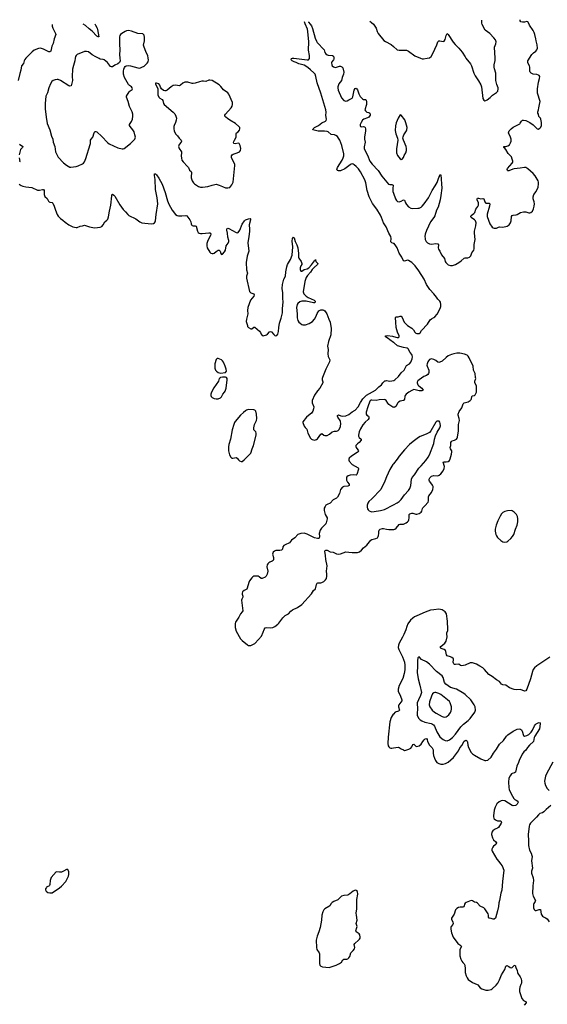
# Model space of a CAD drawing. Header units: inches. Extents: x 1649826 to 1814874, y 507393 to 641959.
# Tile 48 of 131: x 1672852 to 1682943, y 621904 to 640735. Entities that reach past the tile are written whole.
import ezdxf

# ---------------------------------------------------------------- set-up
doc = ezdxf.new("R2010")
doc.units = ezdxf.units.IN
doc.header["$MEASUREMENT"] = 0
for name, color, linetype in [('B6672', 7, 'Continuous'), ('B6673', 7, 'Continuous'), ('B6674', 7, 'Continuous'), ('B6682', 7, 'Continuous'), ('B6683', 7, 'Continuous'), ('B6684', 7, 'Continuous')]:
    doc.layers.add(name, color=color, linetype=linetype)

msp = doc.modelspace()

# ---------------------------------------------------------------- linework, layer by layer
at = {"layer": 'B6672', "color": 6, "elevation": 600}
for points in [[(1677248, 630000), (1677241, 629990), (1677197, 629843), (1677186, 629834), (1677143, 629817), (1677115, 629790), (1677108, 629770), (1677108, 629750), (1677120, 629710), (1677117, 629690), (1677098, 629650), (1677096, 629630), (1677119, 629430), (1677109, 629410), (1677076, 629370), (1677045, 629310), (1676978, 629210), (1676972, 629190), (1676970, 629110), (1676990, 629040), (1677075, 628895), (1677110, 628859), (1677210, 628779), (1677230, 628768), (1677270, 628764), (1677350, 628803), (1677422, 628878), (1677474, 628946), (1677510, 629021), (1677528, 629072), (1677550, 629103), (1677570, 629112), (1677650, 629102), (1677691, 629109), (1677730, 629130), (1677789, 629171), (1677810, 629193), (1677886, 629294), (1677930, 629341), (1677990, 629373), (1678038, 629422), (1678071, 629449), (1678167, 629493), (1678247, 629553), (1678430, 629753), (1678470, 629815), (1678508, 629852), (1678528, 629932), (1678541, 629959), (1678553, 629967), (1678610, 629967), (1678630, 629972), (1678670, 629990), (1678680, 630000)], [(1680000, 627453), (1679997, 627450), (1679959, 627390), (1679932, 627308), (1679900, 627010), (1679893, 626890), (1679899, 626850), (1679910, 626830), (1679931, 626811), (1679950, 626803), (1679970, 626802), (1680000, 626807)]]:
    msp.add_lwpolyline(points, dxfattribs=at)
for points in [[(1673750, 624481), (1673692, 624448), (1673650, 624433), (1673610, 624431), (1673550, 624438), (1673456, 624330), (1673434, 624270), (1673427, 624193), (1673421, 624179), (1673410, 624164), (1673372, 624148), (1673362, 624138), (1673348, 624110), (1673348, 624092), (1673360, 624070), (1673390, 624045), (1673430, 624033), (1673470, 624039), (1673610, 624131), (1673650, 624164), (1673735, 624250), (1673785, 624355), (1673793, 624387), (1673790, 624437), (1673770, 624481)], [(1679270, 624085), (1679230, 624070), (1679165, 624015), (1679130, 623993), (1679050, 623985), (1679010, 623969), (1678936, 623904), (1678863, 623870), (1678830, 623850), (1678808, 623830), (1678781, 623790), (1678764, 623776), (1678687, 623733), (1678668, 623710), (1678647, 623670), (1678633, 623610), (1678623, 623510), (1678597, 623370), (1678574, 623290), (1678544, 623210), (1678523, 623130), (1678527, 622990), (1678535, 622950), (1678582, 622890), (1678589, 622870), (1678587, 622687), (1678595, 622650), (1678612, 622632), (1678641, 622621), (1678770, 622610), (1678810, 622619), (1678906, 622654), (1678970, 622683), (1679005, 622710), (1679030, 622752), (1679050, 622770), (1679110, 622765), (1679130, 622774), (1679149, 622790), (1679164, 622816), (1679183, 622890), (1679230, 622930), (1679255, 622965), (1679261, 622990), (1679252, 623050), (1679260, 623070), (1679332, 623130), (1679352, 623150), (1679363, 623170), (1679366, 623190), (1679357, 623230), (1679342, 623250), (1679288, 623288), (1679280, 623310), (1679302, 623370), (1679304, 623390), (1679291, 623430), (1679289, 623450), (1679306, 623510), (1679291, 623610), (1679290, 623650), (1679302, 623730), (1679302, 623910), (1679320, 624010), (1679310, 624059), (1679290, 624082)]]:
    msp.add_lwpolyline(points, close=True, dxfattribs=at)
at = {"layer": 'B6673', "color": 6}
for points, elevation in [([(1672972, 640000), (1672947, 639973), (1672935, 639950), (1672923, 639897), (1672887, 639850), (1672875, 639770), (1672852, 639708), (1672821, 639570)], 600), ([(1673915, 640000), (1673908, 639950), (1673884, 639856), (1673860, 639790), (1673854, 639650), (1673861, 639570), (1673837, 639470), (1673810, 639465), (1673790, 639472), (1673630, 639571), (1673590, 639588), (1673570, 639591), (1673530, 639587), (1673490, 639570), (1673467, 639550), (1673439, 639510), (1673408, 639432), (1673381, 639339), (1673352, 639270), (1673342, 639130), (1673340, 639030), (1673357, 638870), (1673379, 638750), (1673426, 638630), (1673457, 638510), (1673487, 638450), (1673492, 638390), (1673521, 638310), (1673539, 638210), (1673590, 638106), (1673690, 637999), (1673750, 637950), (1673810, 637916), (1673830, 637912), (1673930, 637929), (1673970, 637940), (1674050, 637975), (1674070, 637990), (1674090, 638019), (1674118, 638082), (1674202, 638350), (1674206, 638370), (1674207, 638433), (1674216, 638450), (1674248, 638490), (1674273, 638570), (1674290, 638596), (1674310, 638598), (1674330, 638590), (1674423, 638503), (1674530, 638386), (1674563, 638363), (1674726, 638286), (1674810, 638263), (1674830, 638263), (1674851, 638269), (1674970, 638366), (1675055, 638450), (1675063, 638470), (1675064, 638490), (1675057, 638530), (1675039, 638590), (1675017, 638630), (1674965, 638690), (1674954, 638710), (1674955, 638730), (1674992, 638790), (1675009, 638830), (1675018, 638890), (1675015, 638930), (1675002, 638970), (1674952, 639072), (1674925, 639170), (1674895, 639250), (1674897, 639270), (1674943, 639357), (1674964, 639376), (1675003, 639397), (1675012, 639410), (1675006, 639430), (1674988, 639450), (1674950, 639478), (1674936, 639496), (1674856, 639630), (1674839, 639690), (1674836, 639750), (1674844, 639790), (1674857, 639823), (1674870, 639840), (1674889, 639851), (1674930, 639857), (1674970, 639854), (1675114, 639814), (1675150, 639810), (1675190, 639824), (1675230, 639849), (1675290, 639902), (1675311, 639930), (1675316, 639970), (1675310, 640000)], 700), ([(1674769, 640000), (1674775, 639950), (1674762, 639918), (1674730, 639890), (1674670, 639868), (1674630, 639836), (1674610, 639832), (1674590, 639841), (1674530, 639914), (1674470, 639967), (1674450, 639975), (1674390, 639983), (1674370, 639992), (1674356, 640000)], 700), ([(1680000, 636457), (1679970, 636470), (1679948, 636488), (1679960, 636550), (1679953, 636590), (1679912, 636652), (1679863, 636770), (1679810, 636850), (1679772, 636950), (1679750, 636994), (1679681, 637110), (1679602, 637222), (1679573, 637273), (1679539, 637350), (1679499, 637470), (1679470, 637616), (1679452, 637670), (1679370, 637825), (1679330, 637884), (1679290, 637927), (1679250, 637960), (1679230, 637973), (1679210, 637978), (1679190, 637974), (1679170, 637962), (1679122, 637918), (1679070, 637882), (1678990, 637844), (1678950, 637844), (1678931, 637851), (1678922, 637862), (1678918, 637870), (1678930, 637910), (1679022, 638050), (1679041, 638090), (1679051, 638131), (1679050, 638170), (1679012, 638330), (1678972, 638430), (1678950, 638472), (1678930, 638498), (1678901, 638521), (1678870, 638533), (1678810, 638539), (1678750, 638587), (1678730, 638596), (1678682, 638602), (1678563, 638603), (1678459, 638630), (1678466, 638650), (1678490, 638670), (1678570, 638710), (1678630, 638760), (1678703, 638797), (1678713, 638807), (1678722, 638830), (1678705, 638905), (1678716, 638964), (1678709, 639010), (1678611, 639331), (1678539, 639530), (1678517, 639650), (1678501, 639690), (1678479, 639719), (1678417, 639777), (1678361, 639821), (1678290, 639864), (1678191, 639890), (1678137, 639917), (1678100, 639930), (1678064, 639950), (1678047, 639970), (1678049, 639990), (1678070, 639998), (1678087, 640000)], 600), ([(1678092, 640000), (1678350, 639964), (1678376, 639970), (1678392, 639990), (1678392, 640000)], 600), ([(1678860, 640000), (1678859, 639981), (1678853, 639967), (1678819, 639930), (1678816, 639910), (1678821, 639870), (1678830, 639854), (1678852, 639832), (1678890, 639822), (1678910, 639824), (1678970, 639844), (1678990, 639844), (1679013, 639833), (1679030, 639811), (1679049, 639730), (1679045, 639695), (1679019, 639630), (1679007, 639570), (1678953, 639507), (1678934, 639450), (1678934, 639430), (1678943, 639390), (1679010, 639240), (1679050, 639192), (1679070, 639180), (1679090, 639177), (1679116, 639184), (1679150, 639204), (1679195, 639225), (1679210, 639237), (1679221, 639259), (1679251, 639390), (1679270, 639421), (1679290, 639423), (1679310, 639396), (1679337, 639317), (1679367, 639267), (1679410, 639220), (1679430, 639210), (1679467, 639207), (1679476, 639196), (1679483, 639163), (1679485, 639110), (1679456, 639010), (1679463, 638990), (1679477, 638977), (1679490, 638969), (1679530, 638961), (1679550, 638950), (1679556, 638930), (1679554, 638910), (1679545, 638890), (1679527, 638870), (1679504, 638856), (1679435, 638830), (1679410, 638810), (1679380, 638770), (1679366, 638730), (1679366, 638710), (1679373, 638693), (1679390, 638686), (1679430, 638692), (1679450, 638688), (1679461, 638670), (1679465, 638650), (1679464, 638610), (1679447, 638490), (1679448, 638448), (1679460, 638390), (1679438, 638302), (1679439, 638270), (1679444, 638250), (1679502, 638142), (1679551, 638031), (1679591, 637970), (1679706, 637850), (1679781, 637741), (1679907, 637590), (1679930, 637582), (1679970, 637581), (1679992, 637570), (1679988, 637508), (1679990, 637450), (1680000, 637419)], 600), ([(1672850, 638353), (1672909, 638310), (1672903, 638290), (1672869, 638250), (1672844, 638150)], 600), ([(1672840, 638090), (1672855, 638025), (1672848, 638010)], 600), ([(1672843, 637590), (1672883, 637563), (1672910, 637550), (1672970, 637536), (1673083, 637523), (1673190, 637477), (1673230, 637475), (1673290, 637489), (1673310, 637487), (1673319, 637470), (1673322, 637390), (1673334, 637354), (1673375, 637315), (1673405, 637265), (1673418, 637250), (1673430, 637242), (1673470, 637236), (1673488, 637228), (1673511, 637170), (1673535, 637090), (1673570, 637010), (1673590, 636977), (1673630, 636931), (1673679, 636899), (1673720, 636860), (1673790, 636809), (1673870, 636775), (1673930, 636761), (1673950, 636760), (1674010, 636784), (1674050, 636790), (1674090, 636804), (1674110, 636801), (1674190, 636771), (1674250, 636758), (1674290, 636755), (1674390, 636765), (1674421, 636779), (1674450, 636810), (1674479, 636870), (1674521, 636899), (1674538, 636922), (1674553, 636967), (1674569, 637070), (1674596, 637190), (1674611, 637369), (1674615, 637385), (1674630, 637395), (1674650, 637381), (1674670, 637357), (1674770, 637193), (1674830, 637105), (1674878, 637058), (1674917, 637010), (1674941, 636990), (1675070, 636929), (1675150, 636868), (1675190, 636852), (1675369, 636832), (1675410, 636838), (1675431, 636849), (1675446, 636870), (1675452, 636888), (1675461, 637010), (1675492, 637210), (1675483, 637330), (1675449, 637489), (1675440, 637680), (1675428, 637752), (1675430, 637786), (1675450, 637784), (1675470, 637767), (1675510, 637706), (1675576, 637590), (1675632, 637430), (1675677, 637270), (1675704, 637204), (1675765, 637090), (1675830, 637011), (1675862, 636990), (1675890, 636981), (1675950, 636981), (1676030, 636991), (1676050, 636982), (1676106, 636910), (1676122, 636870), (1676130, 636830), (1676140, 636810), (1676150, 636800), (1676170, 636793), (1676210, 636794), (1676230, 636784), (1676253, 636690), (1676265, 636665), (1676286, 636650), (1676310, 636644), (1676345, 636645), (1676470, 636659), (1676490, 636657), (1676502, 636650), (1676506, 636630), (1676501, 636610), (1676448, 636510), (1676432, 636452), (1676428, 636410), (1676437, 636370), (1676488, 636288), (1676508, 636268), (1676530, 636260), (1676550, 636261), (1676570, 636270), (1676610, 636303), (1676650, 636326), (1676670, 636326), (1676685, 636310), (1676701, 636261), (1676710, 636246), (1676730, 636252), (1676770, 636292), (1676789, 636330), (1676800, 636410), (1676839, 636461), (1676851, 636490), (1676851, 636511), (1676833, 636573), (1676826, 636650), (1676811, 636710), (1676813, 636727), (1676821, 636739), (1676830, 636746), (1676850, 636740), (1676990, 636662), (1677010, 636659), (1677030, 636667), (1677061, 636710), (1677110, 636824), (1677150, 636887), (1677170, 636905), (1677190, 636915), (1677230, 636929), (1677258, 636930), (1677264, 636924), (1677266, 636910), (1677238, 636810), (1677246, 636730), (1677246, 636686), (1677237, 636590), (1677217, 636470), (1677232, 636310), (1677224, 636270), (1677203, 636210), (1677181, 636090), (1677192, 635950), (1677207, 635890), (1677188, 635830), (1677187, 635793), (1677250, 635539), (1677270, 635510), (1677330, 635490), (1677338, 635470), (1677329, 635450), (1677268, 635372), (1677218, 635230), (1677207, 635170), (1677215, 635110), (1677188, 635010), (1677185, 634965), (1677206, 634886), (1677212, 634870), (1677230, 634850), (1677270, 634821), (1677290, 634822), (1677330, 634854), (1677350, 634854), (1677440, 634780), (1677459, 634750), (1677470, 634722), (1677492, 634692), (1677510, 634689), (1677570, 634709), (1677590, 634721), (1677630, 634764), (1677650, 634774), (1677670, 634768), (1677710, 634716), (1677730, 634698), (1677750, 634691), (1677770, 634696), (1677790, 634722), (1677802, 634770), (1677807, 634850), (1677823, 634930), (1677855, 635025), (1677878, 635130), (1677876, 635210), (1677890, 635330), (1677883, 635410), (1677887, 635510), (1677872, 635592), (1677879, 635670), (1677902, 635770), (1677934, 635830), (1677939, 635910), (1677959, 636010), (1677975, 636050), (1678034, 636150), (1678062, 636230), (1678073, 636390), (1678062, 636498), (1678070, 636550), (1678090, 636578), (1678100, 636560), (1678120, 636490), (1678150, 636428), (1678170, 636371), (1678186, 636266), (1678187, 636190), (1678191, 636171), (1678236, 636110), (1678251, 636070), (1678246, 636050), (1678230, 636029), (1678215, 635990), (1678215, 635955), (1678228, 635928), (1678250, 635927), (1678290, 635955), (1678350, 635972), (1678384, 635990), (1678436, 636044), (1678490, 636121), (1678505, 636135), (1678510, 636151), (1678518, 636110), (1678557, 636070), (1678548, 636050), (1678482, 635998), (1678443, 635957), (1678411, 635909), (1678355, 635845), (1678333, 635807), (1678304, 635730), (1678273, 635533), (1678277, 635510), (1678288, 635490), (1678330, 635447), (1678370, 635420), (1678486, 635370), (1678503, 635350), (1678503, 635330), (1678490, 635317), (1678470, 635317), (1678332, 635352), (1678250, 635350), (1678210, 635338), (1678170, 635310), (1678157, 635290), (1678149, 635230), (1678160, 635110), (1678160, 635030), (1678170, 634981), (1678190, 634951), (1678214, 634930), (1678247, 634907), (1678270, 634901), (1678318, 634902), (1678390, 634927), (1678450, 634965), (1678490, 635008), (1678519, 635050), (1678544, 635116), (1678575, 635165), (1678610, 635183), (1678650, 635187), (1678670, 635182), (1678690, 635168), (1678727, 635110), (1678765, 635005), (1678792, 634950), (1678811, 634831), (1678804, 634710), (1678758, 634582), (1678740, 634490), (1678750, 634430), (1678745, 634345), (1678755, 634295), (1678782, 634230), (1678776, 634190), (1678705, 634050), (1678642, 633890), (1678637, 633870), (1678640, 633850), (1678653, 633810), (1678647, 633790), (1678593, 633690), (1678546, 633634), (1678490, 633551), (1678447, 633450), (1678444, 633410), (1678475, 633330), (1678472, 633290), (1678460, 633250), (1678430, 633210), (1678374, 633166), (1678338, 633130), (1678270, 633046), (1678268, 633030), (1678290, 632961), (1678310, 632935), (1678345, 632905), (1678365, 632825), (1678414, 632734), (1678430, 632714), (1678445, 632705), (1678490, 632695), (1678530, 632706), (1678550, 632720), (1678610, 632810), (1678630, 632818), (1678670, 632790), (1678690, 632782), (1678730, 632785), (1678775, 632805), (1678830, 632853), (1678870, 632863), (1678910, 632863), (1678930, 632869), (1678942, 632878), (1678960, 632900), (1678988, 632952), (1678997, 633010), (1678990, 633050), (1678981, 633070), (1678938, 633130), (1678931, 633150), (1678933, 633167), (1678950, 633175), (1678997, 633157), (1679030, 633149), (1679090, 633158), (1679150, 633186), (1679210, 633235), (1679270, 633266), (1679328, 633330), (1679370, 633413), (1679416, 633484), (1679484, 633556), (1679658, 633650), (1679719, 633710), (1679774, 633750), (1679796, 633790), (1679814, 633810), (1679835, 633825), (1679849, 633831), (1679868, 633832), (1679930, 633823), (1679970, 633825), (1680000, 633834)], 600), ([(1680000, 634563), (1679933, 634610), (1679899, 634639), (1679846, 634670), (1679847, 634690), (1679886, 634694), (1679983, 634683), (1680000, 634678)], 600), ([(1680000, 633323), (1679990, 633327), (1679914, 633374), (1679890, 633398), (1679861, 633450), (1679844, 633464), (1679828, 633468), (1679730, 633463), (1679670, 633452), (1679590, 633460), (1679570, 633455), (1679550, 633438), (1679509, 633331), (1679478, 633230), (1679481, 633190), (1679494, 633174), (1679523, 633150), (1679532, 633130), (1679528, 633110), (1679516, 633090), (1679461, 633039), (1679415, 632985), (1679370, 632910), (1679347, 632853), (1679332, 632790), (1679331, 632770), (1679342, 632742), (1679380, 632710), (1679380, 632690), (1679342, 632650), (1679310, 632625), (1679283, 632590), (1679280, 632570), (1679285, 632550), (1679321, 632510), (1679331, 632490), (1679321, 632470), (1679305, 632455), (1679195, 632390), (1679155, 632350), (1679146, 632330), (1679146, 632310), (1679152, 632290), (1679210, 632230), (1679327, 632167), (1679332, 632152), (1679330, 632139), (1679301, 632039), (1679290, 632024), (1679230, 632032), (1679170, 632024), (1679135, 632010), (1679112, 631990), (1679103, 631970), (1679103, 631930), (1679124, 631890), (1679153, 631850), (1679153, 631827), (1679130, 631813), (1679051, 631809), (1679025, 631795), (1678990, 631750), (1678970, 631670), (1678930, 631603), (1678910, 631585), (1678850, 631553), (1678792, 631488), (1678730, 631464), (1678710, 631450), (1678693, 631427), (1678675, 631390), (1678674, 631350), (1678697, 631270), (1678732, 631210), (1678735, 631190), (1678716, 631110), (1678708, 631092), (1678624, 631010), (1678598, 630970), (1678581, 630910), (1678585, 630850), (1678578, 630822), (1678570, 630813), (1678550, 630810), (1678490, 630826), (1678350, 630896), (1678290, 630913), (1678229, 630911), (1678190, 630898), (1678173, 630887), (1678113, 630827), (1678050, 630780), (1678013, 630727), (1677928, 630692), (1677904, 630676), (1677887, 630650), (1677877, 630610), (1677861, 630590), (1677830, 630581), (1677750, 630580), (1677727, 630573), (1677701, 630550), (1677691, 630530), (1677689, 630510), (1677708, 630448), (1677707, 630410), (1677701, 630390), (1677683, 630377), (1677638, 630362), (1677615, 630350), (1677595, 630330), (1677584, 630310), (1677577, 630270), (1677595, 630190), (1677583, 630130), (1677568, 630090), (1677550, 630073), (1677490, 630049), (1677470, 630050), (1677430, 630080), (1677410, 630090), (1677390, 630094), (1677330, 630091), (1677310, 630079), (1677290, 630060), (1677248, 630000)], 600), ([(1680000, 632242), (1679990, 632230), (1679933, 632130), (1679870, 631992), (1679838, 631910), (1679759, 631750), (1679590, 631573), (1679530, 631520), (1679509, 631490), (1679498, 631450), (1679496, 631410), (1679503, 631383), (1679518, 631358), (1679539, 631339), (1679567, 631327), (1679590, 631324), (1679630, 631328), (1679755, 631350), (1679830, 631370), (1680000, 631457)], 700), ([(1678680, 630000), (1678701, 630019), (1678718, 630050), (1678727, 630090), (1678727, 630130), (1678720, 630190), (1678731, 630290), (1678708, 630410), (1678704, 630490), (1678690, 630570), (1678696, 630584), (1678710, 630592), (1678730, 630587), (1678790, 630560), (1678850, 630548), (1678910, 630522), (1678950, 630514), (1678990, 630522), (1679090, 630560), (1679150, 630548), (1679214, 630546), (1679310, 630546), (1679350, 630556), (1679390, 630587), (1679426, 630634), (1679490, 630686), (1679570, 630781), (1679590, 630791), (1679666, 630810), (1679693, 630827), (1679710, 630850), (1679716, 630870), (1679721, 630910), (1679720, 630950), (1679726, 630970), (1679747, 630990), (1679790, 631003), (1679810, 631004), (1679870, 630988), (1679910, 630984), (1680000, 630986)], 600)]:
    msp.add_lwpolyline(points, dxfattribs=dict(at, elevation=elevation))
for points, elevation in [([(1676490, 639580), (1676470, 639580), (1676410, 639551), (1676370, 639557), (1676336, 639556), (1676290, 639548), (1676210, 639523), (1676170, 639516), (1676150, 639517), (1676070, 639538), (1676010, 639539), (1675970, 639522), (1675930, 639481), (1675910, 639469), (1675830, 639483), (1675790, 639476), (1675746, 639450), (1675670, 639389), (1675650, 639377), (1675630, 639373), (1675601, 639381), (1675566, 639410), (1675545, 639445), (1675530, 639481), (1675510, 639509), (1675470, 639522), (1675450, 639518), (1675447, 639510), (1675455, 639490), (1675483, 639443), (1675494, 639414), (1675495, 639295), (1675510, 639250), (1675530, 639232), (1675577, 639210), (1675588, 639190), (1675601, 639130), (1675614, 639110), (1675790, 638968), (1675817, 638937), (1675841, 638890), (1675851, 638850), (1675847, 638810), (1675834, 638766), (1675806, 638710), (1675801, 638690), (1675800, 638650), (1675807, 638610), (1675831, 638551), (1675871, 638511), (1675899, 638470), (1675938, 638430), (1675946, 638410), (1675939, 638390), (1675901, 638350), (1675887, 638310), (1675901, 638270), (1675944, 638210), (1675947, 638190), (1675940, 638130), (1675944, 638084), (1675955, 638050), (1675976, 638016), (1676063, 637930), (1676078, 637910), (1676100, 637860), (1676130, 637830), (1676137, 637817), (1676139, 637790), (1676131, 637750), (1676134, 637710), (1676153, 637653), (1676177, 637617), (1676197, 637597), (1676250, 637558), (1676270, 637547), (1676313, 637533), (1676350, 637531), (1676450, 637545), (1676530, 637573), (1676610, 637586), (1676670, 637571), (1676730, 637543), (1676790, 637522), (1676830, 637517), (1676870, 637528), (1676910, 637575), (1676935, 637630), (1676967, 637947), (1676965, 637970), (1676906, 638090), (1676900, 638110), (1676904, 638130), (1676918, 638150), (1676937, 638163), (1677012, 638188), (1677056, 638210), (1677073, 638230), (1677079, 638270), (1677071, 638330), (1677050, 638364), (1677030, 638372), (1676970, 638363), (1676950, 638367), (1676942, 638390), (1676959, 638430), (1676994, 638490), (1676990, 638556), (1676998, 638570), (1677028, 638592), (1677056, 638624), (1677065, 638650), (1677060, 638670), (1677044, 638690), (1676979, 638750), (1676870, 638814), (1676828, 638848), (1676792, 638872), (1676775, 638890), (1676775, 638910), (1676785, 638930), (1676897, 639050), (1676916, 639084), (1676924, 639110), (1676922, 639150), (1676850, 639310), (1676830, 639333), (1676750, 639395), (1676699, 639459), (1676668, 639488), (1676530, 639569)], 700), ([(1676650, 634256), (1676626, 634254), (1676607, 634233), (1676586, 634154), (1676582, 634070), (1676594, 634030), (1676615, 634010), (1676650, 633989), (1676690, 633975), (1676790, 633986), (1676805, 634010), (1676798, 634050), (1676784, 634110), (1676750, 634186), (1676730, 634212), (1676710, 634228)], 600), ([(1676730, 633897), (1676693, 633890), (1676680, 633880), (1676670, 633870), (1676656, 633824), (1676563, 633697), (1676519, 633610), (1676507, 633570), (1676509, 633550), (1676516, 633530), (1676533, 633510), (1676570, 633489), (1676610, 633482), (1676650, 633483), (1676690, 633505), (1676710, 633525), (1676739, 633570), (1676772, 633608), (1676781, 633630), (1676799, 633690), (1676821, 633850), (1676822, 633870), (1676810, 633890), (1676790, 633896)], 600), ([(1677230, 633279), (1677190, 633268), (1677170, 633256), (1677130, 633225), (1677076, 633170), (1676973, 633050), (1676960, 633030), (1676945, 632990), (1676918, 632890), (1676886, 632710), (1676854, 632610), (1676847, 632567), (1676845, 632490), (1676866, 632410), (1676888, 632368), (1676910, 632350), (1676930, 632346), (1676990, 632360), (1677010, 632350), (1677035, 632315), (1677057, 632297), (1677090, 632285), (1677110, 632288), (1677146, 632314), (1677273, 632447), (1677296, 632530), (1677324, 632590), (1677373, 632790), (1677376, 632830), (1677367, 632850), (1677333, 632890), (1677327, 632930), (1677341, 632990), (1677380, 633070), (1677386, 633110), (1677383, 633190), (1677368, 633248), (1677350, 633268), (1677330, 633274)], 600)]:
    msp.add_lwpolyline(points, close=True, dxfattribs=dict(at, elevation=elevation))
at = {"layer": 'B6674', "color": 6}
for points, elevation in [([(1673473, 640646), (1673472, 640610), (1673485, 640570), (1673537, 640470), (1673541, 640450), (1673511, 640370), (1673490, 640278), (1673468, 640230), (1673449, 640131), (1673430, 640119), (1673410, 640122), (1673310, 640173), (1673250, 640193), (1673214, 640186), (1673130, 640151), (1673090, 640121), (1672972, 640000)], 600), ([(1674292, 640654), (1674299, 640630), (1674333, 640573), (1674341, 640550), (1674368, 640410), (1674350, 640406), (1674330, 640419), (1674235, 640515), (1674178, 640558), (1674110, 640621), (1674067, 640651)], 600), ([(1678392, 640000), (1678392, 640050), (1678375, 640150), (1678384, 640310), (1678364, 640510), (1678355, 640555), (1678310, 640656), (1678301, 640694)], 600), ([(1678375, 640694), (1678376, 640690), (1678410, 640650), (1678430, 640617), (1678450, 640569), (1678502, 640382), (1678526, 640326), (1678541, 640301), (1678677, 640157), (1678691, 640110), (1678710, 640079), (1678730, 640064), (1678750, 640059), (1678833, 640053), (1678855, 640035), (1678861, 640010), (1678860, 640000)], 600), ([(1679551, 640706), (1679583, 640683), (1679619, 640650), (1679669, 640570), (1679688, 640510), (1679709, 640470), (1679819, 640339), (1679850, 640315), (1679958, 640258), (1680000, 640225)], 700), ([(1675310, 640000), (1675301, 640050), (1675270, 640110), (1675225, 640230), (1675222, 640250), (1675236, 640330), (1675236, 640396), (1675230, 640439), (1675210, 640463), (1675110, 640472), (1674990, 640518), (1674930, 640529), (1674897, 640523), (1674866, 640510), (1674807, 640473), (1674781, 640450), (1674769, 640431), (1674762, 640410), (1674758, 640270), (1674770, 640150), (1674760, 640070), (1674769, 640000)], 700), ([(1674356, 640000), (1674310, 640027), (1674240, 640060), (1674170, 640118), (1674130, 640129), (1674090, 640127), (1673952, 640068), (1673930, 640050), (1673919, 640030), (1673915, 640000)], 700), ([(1678087, 640000), (1678090, 640000), (1678092, 640000)], 600)]:
    msp.add_lwpolyline(points, dxfattribs=dict(at, elevation=elevation))
at = {"layer": 'B6682', "color": 6}
for points, elevation in [([(1682994, 628546), (1682917, 628490), (1682742, 628378), (1682699, 628341), (1682676, 628310), (1682659, 628270), (1682624, 628130), (1682550, 627930), (1682530, 627902), (1682510, 627894), (1682430, 627924), (1682350, 627918), (1682310, 627925), (1682219, 627959), (1682150, 628007), (1682090, 628017), (1682070, 628025), (1682030, 628075), (1681974, 628110), (1681890, 628175), (1681823, 628210), (1681742, 628310), (1681710, 628341), (1681650, 628371), (1681589, 628410), (1681510, 628433), (1681470, 628434), (1681373, 628387), (1681310, 628375), (1681283, 628383), (1681250, 628407), (1681190, 628401), (1681170, 628405), (1681155, 628415), (1681146, 628430), (1681144, 628450), (1681151, 628491), (1681148, 628508), (1681140, 628520), (1681117, 628537), (1681091, 628550), (1681029, 628569), (1681018, 628590), (1681004, 628650), (1680996, 628670), (1680970, 628689), (1680912, 628710), (1680895, 628730), (1680910, 628750), (1680984, 628810), (1681009, 628850), (1681027, 628930), (1681020, 628990), (1681023, 629010), (1681041, 629050), (1681043, 629070), (1681033, 629230), (1681014, 629370), (1680989, 629410), (1680930, 629450), (1680870, 629459), (1680770, 629450), (1680710, 629439), (1680610, 629403), (1680450, 629335), (1680406, 629314), (1680369, 629291), (1680328, 629250), (1680278, 629182), (1680255, 629130), (1680236, 629064), (1680202, 628978), (1680176, 628924), (1680109, 628810), (1680094, 628770), (1680091, 628730), (1680103, 628690), (1680176, 628550), (1680210, 628450), (1680218, 628390), (1680218, 628298), (1680208, 628232), (1680182, 628138), (1680110, 628000), (1680088, 627930), (1680090, 627890), (1680138, 627798), (1680158, 627730), (1680159, 627710), (1680102, 627630), (1680094, 627610), (1680096, 627590), (1680115, 627530), (1680095, 627510), (1680036, 627490), (1680000, 627453)], 600), ([(1680000, 626807), (1680090, 626819), (1680110, 626816), (1680150, 626787), (1680190, 626769), (1680210, 626761), (1680238, 626762), (1680297, 626783), (1680330, 626802), (1680349, 626831), (1680370, 626875), (1680390, 626877), (1680430, 626844), (1680450, 626835), (1680490, 626846), (1680530, 626877), (1680565, 626930), (1680590, 626959), (1680610, 626978), (1680630, 626986), (1680644, 626970), (1680654, 626930), (1680690, 626861), (1680739, 626810), (1680763, 626770), (1680759, 626710), (1680765, 626665), (1680783, 626610), (1680805, 626565), (1680831, 626531), (1680867, 626507), (1680910, 626496), (1680950, 626497), (1680997, 626510), (1681050, 626537), (1681150, 626626), (1681246, 626754), (1681269, 626811), (1681317, 626863), (1681345, 626930), (1681370, 626951), (1681390, 626953), (1681410, 626934), (1681417, 626917), (1681422, 626862), (1681438, 626818), (1681490, 626721), (1681510, 626694), (1681550, 626666), (1681670, 626597), (1681750, 626566), (1681770, 626565), (1681804, 626576), (1681868, 626632), (1681913, 626707), (1681970, 626781), (1682030, 626878), (1682108, 626952), (1682161, 627030), (1682190, 627056), (1682290, 627125), (1682370, 627168), (1682407, 627173), (1682430, 627167), (1682451, 627151), (1682465, 627130), (1682485, 627045), (1682510, 627035), (1682550, 627043), (1682590, 627063), (1682636, 627110), (1682663, 627150), (1682697, 627230), (1682710, 627251), (1682729, 627270), (1682770, 627290), (1682790, 627294), (1682804, 627284), (1682808, 627270), (1682791, 627170), (1682705, 627035), (1682693, 627007), (1682677, 626930), (1682602, 626858), (1682566, 626814), (1682534, 626766), (1682494, 626730), (1682462, 626690), (1682435, 626630), (1682411, 626589), (1682392, 626530), (1682361, 626459), (1682334, 626346), (1682316, 626330), (1682270, 626318), (1682259, 626310), (1682230, 626272), (1682210, 626230), (1682199, 626150), (1682206, 626050), (1682216, 626010), (1682250, 625930), (1682300, 625840), (1682321, 625821), (1682350, 625810), (1682382, 625790), (1682384, 625770), (1682366, 625730), (1682350, 625710), (1682335, 625705), (1682290, 625699), (1682270, 625703), (1682130, 625793), (1682090, 625800), (1682063, 625797), (1682021, 625779), (1681980, 625740), (1681945, 625675), (1681926, 625614), (1681912, 625510), (1681912, 625490), (1681922, 625462), (1681930, 625450), (1681954, 625430), (1681990, 625416), (1682052, 625412), (1682065, 625390), (1682062, 625370), (1682010, 625284), (1681990, 625272), (1681958, 625262), (1681933, 625250), (1681900, 625220), (1681885, 625195), (1681879, 625150), (1681892, 625090), (1681915, 625050), (1681962, 625010), (1681970, 624990), (1681967, 624970), (1681959, 624961), (1681917, 624930), (1681899, 624910), (1681882, 624870), (1681881, 624850), (1681888, 624830), (1681981, 624681), (1682018, 624638), (1682045, 624590), (1682081, 624550), (1682109, 624469), (1682084, 624250), (1682074, 624090), (1682056, 624030), (1682032, 623890), (1682015, 623845), (1682007, 623773), (1681989, 623690), (1681950, 623551), (1681929, 623531), (1681910, 623532), (1681870, 623546), (1681830, 623553), (1681821, 623570), (1681821, 623610), (1681815, 623635), (1681748, 623728), (1681727, 623747), (1681661, 623781), (1681610, 623836), (1681590, 623850), (1681550, 623859), (1681510, 623882), (1681490, 623887), (1681390, 623850), (1681370, 623836), (1681361, 623819), (1681354, 623786), (1681344, 623770), (1681330, 623764), (1681278, 623762), (1681245, 623755), (1681210, 623734), (1681190, 623712), (1681163, 623630), (1681121, 623570), (1681113, 623550), (1681112, 623530), (1681136, 623476), (1681142, 623450), (1681139, 623430), (1681107, 623390), (1681100, 623370), (1681098, 623342), (1681109, 623270), (1681142, 623190), (1681230, 623070), (1681251, 623051), (1681292, 623030), (1681297, 623017), (1681299, 623010), (1681269, 622950), (1681273, 622833), (1681291, 622770), (1681309, 622729), (1681326, 622706), (1681356, 622676), (1681367, 622650), (1681375, 622585), (1681375, 622510), (1681389, 622450), (1681410, 622408), (1681430, 622381), (1681510, 622322), (1681604, 622284), (1681616, 622276), (1681660, 622220), (1681690, 622202), (1681730, 622186), (1681770, 622175), (1681810, 622173), (1681870, 622189), (1681890, 622201), (1681967, 622273), (1681997, 622310), (1682032, 622370), (1682069, 622470), (1682129, 622570), (1682149, 622631), (1682170, 622644), (1682206, 622630), (1682230, 622609), (1682250, 622600), (1682270, 622610), (1682310, 622646), (1682330, 622650), (1682339, 622610), (1682366, 622550), (1682372, 622510), (1682381, 622490), (1682425, 622430), (1682442, 622390), (1682449, 622350), (1682449, 622310), (1682440, 622280), (1682418, 622230), (1682411, 622190), (1682414, 622150), (1682456, 622016), (1682490, 621978), (1682536, 621950), (1682536, 621930), (1682501, 621890)], 600), ([(1683050, 626538), (1682925, 626310), (1682910, 626270), (1682892, 626170), (1682895, 626135), (1682908, 626088), (1682942, 626030), (1682980, 625990)], 700), ([(1683010, 625704), (1682924, 625630), (1682878, 625582), (1682852, 625568), (1682801, 625550), (1682773, 625530), (1682738, 625482), (1682624, 625370), (1682604, 625336), (1682596, 625310), (1682580, 625150), (1682584, 625030), (1682582, 624942), (1682600, 624850), (1682633, 624793), (1682649, 624750), (1682651, 624730), (1682644, 624650), (1682659, 624510), (1682642, 624450), (1682641, 624410), (1682670, 624325), (1682680, 624270), (1682668, 624168), (1682662, 624022), (1682674, 623970), (1682715, 623890), (1682712, 623870), (1682684, 623830), (1682677, 623810), (1682677, 623750), (1682690, 623715), (1682710, 623697), (1682730, 623698), (1682790, 623719), (1682810, 623714), (1682829, 623630), (1682850, 623590), (1682870, 623575), (1682910, 623558), (1682939, 623539), (1682980, 623480)], 700)]:
    msp.add_lwpolyline(points, dxfattribs=dict(at, elevation=elevation))
for points, elevation in [([(1680490, 628549), (1680477, 628543), (1680470, 628529), (1680462, 628470), (1680462, 628370), (1680452, 628250), (1680473, 628130), (1680507, 628010), (1680534, 627870), (1680521, 627810), (1680477, 627730), (1680457, 627670), (1680458, 627550), (1680451, 627470), (1680457, 627430), (1680489, 627369), (1680510, 627346), (1680543, 627323), (1680600, 627300), (1680725, 627275), (1680750, 627264), (1680768, 627248), (1680784, 627224), (1680830, 627114), (1680890, 627020), (1680925, 626985), (1680950, 626967), (1680990, 626949), (1681030, 626945), (1681070, 626959), (1681130, 627007), (1681190, 627071), (1681289, 627211), (1681340, 627260), (1681431, 627330), (1681468, 627370), (1681557, 627490), (1681568, 627530), (1681561, 627590), (1681544, 627630), (1681481, 627730), (1681375, 627830), (1681349, 627850), (1681209, 627929), (1681090, 627964), (1681005, 628025), (1680978, 628058), (1680952, 628152), (1680930, 628184), (1680825, 628270), (1680693, 628410), (1680630, 628452), (1680538, 628498)], 700), ([(1680790, 627869), (1680770, 627861), (1680750, 627839), (1680730, 627800), (1680689, 627690), (1680682, 627630), (1680694, 627590), (1680738, 627530), (1680785, 627490), (1680817, 627470), (1680930, 627408), (1680970, 627398), (1681010, 627402), (1681030, 627412), (1681060, 627440), (1681090, 627485), (1681103, 627517), (1681109, 627550), (1681108, 627590), (1681101, 627630), (1681086, 627670), (1681070, 627695), (1681037, 627730), (1680910, 627827), (1680870, 627848), (1680812, 627868)], 800)]:
    msp.add_lwpolyline(points, close=True, dxfattribs=dict(at, elevation=elevation))
at = {"layer": 'B6683', "color": 6}
for points, elevation in [([(1680000, 637419), (1680037, 637310), (1680057, 637277), (1680079, 637259), (1680110, 637252), (1680150, 637265), (1680190, 637291), (1680205, 637285), (1680210, 637280), (1680230, 637230), (1680250, 637200), (1680290, 637157), (1680331, 637131), (1680370, 637124), (1680468, 637128), (1680490, 637132), (1680529, 637150), (1680551, 637169), (1680590, 637214), (1680670, 637330), (1680706, 637394), (1680739, 637470), (1680801, 637559), (1680838, 637622), (1680870, 637718), (1680882, 637738), (1680890, 637770), (1680905, 637765), (1680928, 637510), (1680909, 637371), (1680891, 637290), (1680853, 637150), (1680825, 637090), (1680795, 636985), (1680775, 636950), (1680710, 636870), (1680630, 636706), (1680605, 636630), (1680603, 636590), (1680607, 636550), (1680610, 636530), (1680628, 636490), (1680650, 636470), (1680690, 636451), (1680730, 636444), (1680810, 636454), (1680850, 636449), (1680862, 636430), (1680858, 636370), (1680865, 636345), (1680890, 636308), (1680918, 636238), (1680979, 636170), (1680990, 636110), (1681002, 636090), (1681025, 636065), (1681050, 636049), (1681090, 636036), (1681130, 636035), (1681190, 636054), (1681251, 636089), (1681297, 636123), (1681350, 636172), (1681370, 636179), (1681421, 636179), (1681452, 636190), (1681481, 636219), (1681502, 636278), (1681538, 636330), (1681543, 636350), (1681547, 636433), (1681562, 636530), (1681550, 636650), (1681550, 636690), (1681578, 636790), (1681581, 636850), (1681567, 636887), (1681550, 636909), (1681488, 636950), (1681479, 636970), (1681490, 636993), (1681541, 637030), (1681559, 637050), (1681574, 637110), (1681617, 637163), (1681630, 637190), (1681629, 637230), (1681603, 637290), (1681602, 637310), (1681610, 637319), (1681630, 637320), (1681670, 637311), (1681710, 637312), (1681727, 637307), (1681737, 637290), (1681749, 637249), (1681763, 637230), (1681770, 637225), (1681830, 637224), (1681841, 637210), (1681839, 637170), (1681794, 637014), (1681796, 636970), (1681841, 636830), (1681890, 636769), (1681910, 636752), (1681930, 636745), (1681970, 636747), (1682010, 636766), (1682030, 636770), (1682090, 636764), (1682175, 636785), (1682211, 636809), (1682239, 636850), (1682253, 636890), (1682261, 636970), (1682270, 636990), (1682290, 636999), (1682350, 637004), (1682370, 637010), (1682430, 637047), (1682490, 637061), (1682530, 637060), (1682590, 637041), (1682610, 637041), (1682630, 637046), (1682659, 637070), (1682680, 637120), (1682694, 637170), (1682697, 637210), (1682692, 637250), (1682673, 637310), (1682670, 637350), (1682683, 637390), (1682728, 637450), (1682766, 637530), (1682778, 637598), (1682774, 637630), (1682766, 637650), (1682709, 637749), (1682674, 637794), (1682570, 637884), (1682530, 637906), (1682509, 637908), (1682426, 637894), (1682310, 637885), (1682282, 637878), (1682210, 637843), (1682190, 637844), (1682181, 637850), (1682174, 637870), (1682182, 637890), (1682273, 637990), (1682281, 638010), (1682282, 638030), (1682274, 638070), (1682256, 638110), (1682197, 638177), (1682153, 638253), (1682124, 638284), (1682112, 638290), (1682109, 638310), (1682150, 638311), (1682190, 638323), (1682218, 638342), (1682242, 638378), (1682250, 638410), (1682249, 638450), (1682240, 638490), (1682204, 638570), (1682206, 638590), (1682214, 638606), (1682252, 638650), (1682290, 638680), (1682415, 638745), (1682426, 638754), (1682450, 638795), (1682470, 638810), (1682490, 638814), (1682530, 638809), (1682611, 638770), (1682670, 638727), (1682750, 638646), (1682770, 638642), (1682801, 638659), (1682818, 638682), (1682830, 638710), (1682833, 638770), (1682818, 638830), (1682810, 638849), (1682781, 638881), (1682773, 638930), (1682761, 638950), (1682762, 638970), (1682778, 639010), (1682781, 639050), (1682797, 639110), (1682804, 639170), (1682796, 639210), (1682767, 639290), (1682757, 639330), (1682754, 639410), (1682777, 639543), (1682796, 639610), (1682798, 639650), (1682790, 639670), (1682776, 639676), (1682745, 639685), (1682670, 639692), (1682633, 639710), (1682618, 639730), (1682611, 639750), (1682608, 639828), (1682602, 639850), (1682571, 639910), (1682570, 639930), (1682573, 639950), (1682583, 639970), (1682603, 640000)], 600), ([(1680521, 640000), (1680550, 639989), (1680573, 639987), (1680644, 640000)], 700), ([(1681388, 640000), (1681475, 639890), (1681494, 639850), (1681538, 639710), (1681563, 639663), (1681627, 639567), (1681671, 639490), (1681683, 639450), (1681707, 639230), (1681730, 639194), (1681750, 639185), (1681770, 639189), (1681790, 639200), (1681850, 639246), (1681894, 639290), (1681970, 639341), (1681994, 639370), (1682005, 639410), (1682003, 639430), (1681976, 639496), (1681957, 639570), (1681960, 639710), (1681934, 639794), (1681928, 639830), (1681930, 639874), (1681947, 639953), (1681945, 640000)], 700), ([(1680000, 634678), (1680070, 634654), (1680090, 634656), (1680108, 634670), (1680110, 634690), (1680077, 634757), (1680050, 634850), (1680049, 634950), (1680038, 635030), (1680045, 635050), (1680090, 635050), (1680130, 635062), (1680150, 635062), (1680170, 635040), (1680206, 634950), (1680222, 634930), (1680270, 634889), (1680354, 634834), (1680382, 634802), (1680410, 634760), (1680430, 634742), (1680450, 634734), (1680490, 634734), (1680510, 634746), (1680539, 634790), (1680649, 634911), (1680705, 634995), (1680726, 635014), (1680770, 635037), (1680789, 635051), (1680836, 635104), (1680896, 635210), (1680907, 635250), (1680909, 635289), (1680899, 635330), (1680888, 635350), (1680847, 635387), (1680822, 635430), (1680776, 635490), (1680696, 635576), (1680670, 635610), (1680632, 635672), (1680586, 635770), (1680485, 635930), (1680415, 636030), (1680350, 636094), (1680290, 636132), (1680270, 636135), (1680210, 636116), (1680190, 636124), (1680160, 636190), (1680109, 636269), (1680072, 636370), (1680049, 636410), (1680012, 636452), (1680000, 636457)], 600), ([(1680000, 633834), (1680010, 633837), (1680030, 633849), (1680096, 633910), (1680150, 633983), (1680207, 634033), (1680250, 634120), (1680305, 634155), (1680330, 634187), (1680358, 634250), (1680362, 634290), (1680359, 634310), (1680351, 634331), (1680319, 634370), (1680289, 634429), (1680279, 634439), (1680261, 634450), (1680190, 634465), (1680078, 634498), (1680013, 634553), (1680000, 634563)], 600), ([(1680000, 630986), (1680010, 630987), (1680028, 630992), (1680050, 631010), (1680110, 631082), (1680130, 631087), (1680170, 631084), (1680193, 631087), (1680243, 631110), (1680272, 631130), (1680287, 631150), (1680295, 631170), (1680301, 631210), (1680299, 631250), (1680304, 631270), (1680317, 631283), (1680350, 631295), (1680370, 631297), (1680390, 631293), (1680430, 631276), (1680450, 631276), (1680495, 631290), (1680530, 631314), (1680543, 631337), (1680553, 631387), (1680560, 631400), (1680602, 631438), (1680665, 631510), (1680672, 631530), (1680669, 631611), (1680678, 631630), (1680728, 631690), (1680753, 631750), (1680759, 631790), (1680758, 631810), (1680749, 631830), (1680714, 631874), (1680692, 631910), (1680683, 631930), (1680683, 631950), (1680694, 631970), (1680730, 632007), (1680770, 632015), (1680850, 632012), (1680876, 632024), (1680908, 632050), (1680953, 632107), (1680970, 632150), (1680974, 632190), (1680950, 632270), (1680970, 632279), (1681010, 632278), (1681050, 632287), (1681073, 632307), (1681086, 632334), (1681113, 632427), (1681120, 632470), (1681118, 632490), (1681089, 632530), (1681088, 632550), (1681099, 632590), (1681099, 632650), (1681108, 632670), (1681122, 632678), (1681170, 632690), (1681206, 632710), (1681220, 632730), (1681227, 632750), (1681245, 632870), (1681245, 632990), (1681262, 633070), (1681256, 633110), (1681237, 633170), (1681239, 633190), (1681259, 633241), (1681307, 633313), (1681325, 633370), (1681336, 633390), (1681355, 633405), (1681430, 633425), (1681469, 633451), (1681488, 633470), (1681495, 633485), (1681500, 633530), (1681510, 633539), (1681550, 633548), (1681562, 633558), (1681571, 633570), (1681586, 633610), (1681592, 633650), (1681588, 633730), (1681554, 633790), (1681558, 633822), (1681574, 633870), (1681573, 633890), (1681562, 633970), (1681534, 634030), (1681528, 634110), (1681450, 634270), (1681430, 634302), (1681410, 634321), (1681360, 634340), (1681270, 634354), (1681210, 634356), (1681153, 634347), (1681108, 634332), (1681050, 634303), (1681010, 634275), (1680930, 634207), (1680890, 634184), (1680870, 634180), (1680850, 634185), (1680810, 634216), (1680770, 634239), (1680730, 634247), (1680690, 634235), (1680670, 634213), (1680658, 634190), (1680643, 634150), (1680641, 634130), (1680644, 634110), (1680675, 634030), (1680678, 633990), (1680672, 633968), (1680657, 633950), (1680630, 633931), (1680582, 633910), (1680490, 633850), (1680469, 633831), (1680457, 633803), (1680454, 633790), (1680458, 633770), (1680468, 633750), (1680486, 633730), (1680542, 633690), (1680557, 633670), (1680566, 633650), (1680560, 633640), (1680546, 633634), (1680490, 633636), (1680390, 633660), (1680350, 633644), (1680295, 633610), (1680241, 633570), (1680225, 633550), (1680217, 633530), (1680210, 633479), (1680201, 633459), (1680190, 633450), (1680130, 633439), (1680100, 633420), (1680081, 633399), (1680050, 633344), (1680030, 633322), (1680010, 633320), (1680000, 633323)], 600), ([(1680000, 631457), (1680070, 631493), (1680110, 631521), (1680150, 631559), (1680214, 631646), (1680287, 631730), (1680311, 631770), (1680330, 631823), (1680346, 631950), (1680359, 631981), (1680405, 632030), (1680485, 632155), (1680530, 632200), (1680618, 632302), (1680667, 632370), (1680690, 632414), (1680772, 632630), (1680786, 632714), (1680804, 632776), (1680836, 632844), (1680890, 632930), (1680899, 632970), (1680897, 633010), (1680890, 633035), (1680874, 633054), (1680842, 633058), (1680830, 633054), (1680810, 633038), (1680717, 632870), (1680690, 632842), (1680627, 632810), (1680510, 632763), (1680477, 632743), (1680376, 632670), (1680310, 632611), (1680211, 632509), (1680112, 632390), (1680070, 632328), (1680000, 632242)], 700)]:
    msp.add_lwpolyline(points, dxfattribs=dict(at, elevation=elevation))
for points, elevation in [([(1680130, 638912), (1680090, 638852), (1680050, 638761), (1680037, 638703), (1680034, 638614), (1680044, 638550), (1680078, 638470), (1680085, 638430), (1680056, 638264), (1680059, 638190), (1680079, 638139), (1680130, 638076), (1680150, 638064), (1680170, 638068), (1680190, 638097), (1680205, 638135), (1680239, 638190), (1680252, 638230), (1680250, 638270), (1680241, 638310), (1680191, 638430), (1680183, 638470), (1680186, 638494), (1680198, 638530), (1680252, 638610), (1680258, 638630), (1680260, 638670), (1680240, 638760), (1680217, 638817), (1680150, 638910)], 700), ([(1682250, 631347), (1682184, 631344), (1682130, 631331), (1682095, 631310), (1682070, 631283), (1682040, 631240), (1681994, 631150), (1681964, 631070), (1681946, 630990), (1681947, 630950), (1681959, 630890), (1681970, 630861), (1681992, 630832), (1682056, 630776), (1682091, 630751), (1682130, 630741), (1682170, 630748), (1682190, 630759), (1682245, 630810), (1682279, 630850), (1682304, 630890), (1682332, 630990), (1682366, 631070), (1682382, 631130), (1682381, 631190), (1682371, 631231), (1682355, 631270), (1682310, 631316), (1682270, 631341)], 600)]:
    msp.add_lwpolyline(points, close=True, dxfattribs=dict(at, elevation=elevation))
at = {"layer": 'B6684', "color": 6}
for points, elevation in [([(1681945, 640000), (1681933, 640207), (1681962, 640270), (1681964, 640310), (1681950, 640350), (1681922, 640390), (1681843, 640470), (1681753, 640533), (1681700, 640640), (1681692, 640670), (1681691, 640727)], 700), ([(1682603, 640000), (1682650, 640070), (1682678, 640102), (1682725, 640135), (1682743, 640157), (1682755, 640190), (1682752, 640252), (1682730, 640330), (1682726, 640366), (1682706, 640450), (1682690, 640490), (1682671, 640531), (1682600, 640630), (1682577, 640690), (1682570, 640697), (1682550, 640701), (1682510, 640690), (1682467, 640687), (1682436, 640696), (1682424, 640710), (1682424, 640730), (1682426, 640735)], 600), ([(1680644, 640000), (1680690, 640008), (1680722, 640030), (1680756, 640090), (1680790, 640174), (1680830, 640251), (1680851, 640310), (1680870, 640328), (1680889, 640331), (1680950, 640320), (1680970, 640324), (1680990, 640354), (1681010, 640433), (1681030, 640469), (1681050, 640453), (1681142, 640302), (1681178, 640258), (1681252, 640192), (1681316, 640116), (1681370, 640022), (1681388, 640000)], 700), ([(1680000, 640225), (1680003, 640223), (1680070, 640160), (1680110, 640150), (1680250, 640149), (1680290, 640130), (1680410, 640042), (1680521, 640000)], 700)]:
    msp.add_lwpolyline(points, dxfattribs=dict(at, elevation=elevation))

doc.saveas('drawing.dxf')
